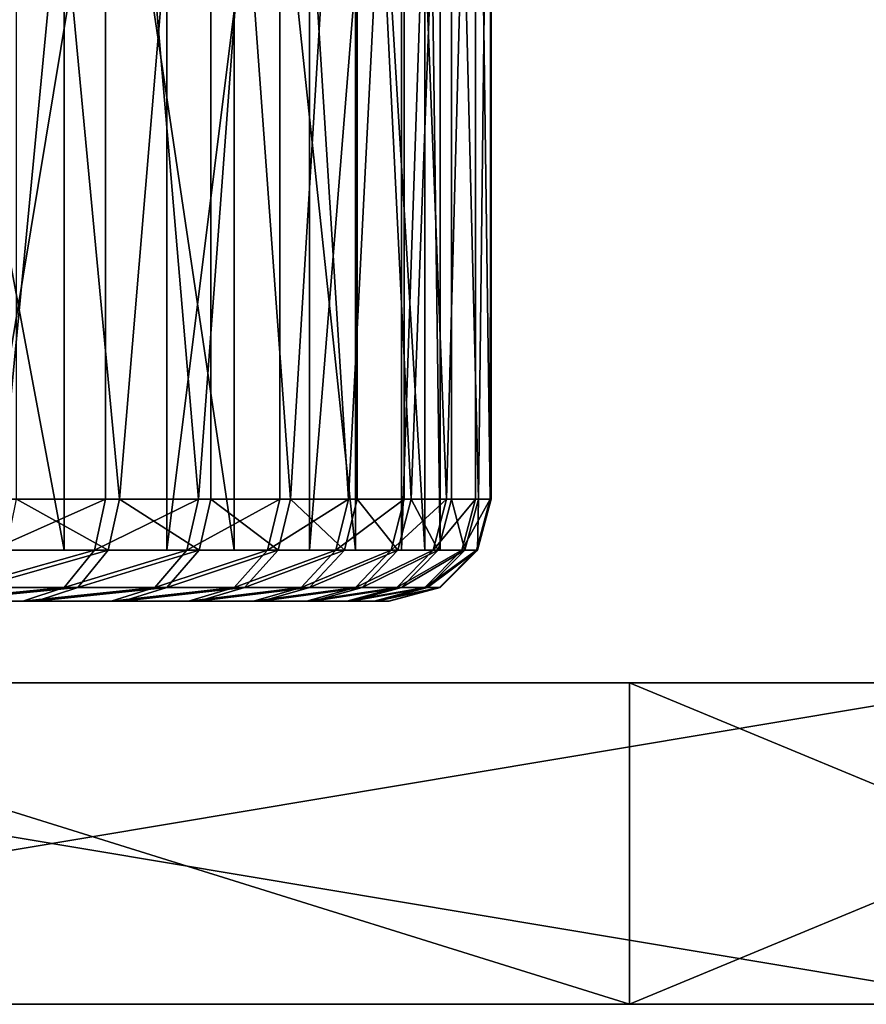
# Model space of a CAD drawing. Extents: x 2 to 502, y 1 to 119.
# Tile 68 of 76: x 340 to 357, y 1 to 20. Entities that reach past the tile are written whole.
import ezdxf

# ---------------------------------------------------------------- set-up
doc = ezdxf.new("R2010")
doc.units = 0
doc.header["$LTSCALE"] = 25.4
doc.layers.get('0').update_dxf_attribs({"color": 13, "linetype": 'CONTINUOUS'})

# ---------------------------------------------------------------- blocks, each defined once
blk = doc.blocks.new('SUNSET-A-7653_STL')
at = {"color": 250}
mesh = blk.add_polyface(dxfattribs=at)
corners = [(336.914, 31.889, 696.739), (341.106, 9.489, 691.849), (336.914, 9.489, 696.739), (341.106, 31.889, 691.849)]
mesh.append_faces([[corners[k] for k in face] for face in [(0, 1, 2), (1, 0, 3)]], dxfattribs={"vtx0": -1, "color": 250})
mesh = blk.add_polyface(dxfattribs=at)
corners = [(337.617, 31.889, 697.45), (339.871, 10.489, 695.031), (341.916, 31.889, 692.435)]
mesh.append_faces([[corners[k] for k in face] for face in [(0, 1, 2)]], dxfattribs={"color": 250})
mesh = blk.add_polyface(dxfattribs=at)
corners = [(343.12, 31.889, 649.234), (339.408, 9.489, 643.97), (343.12, 9.489, 649.234), (339.408, 31.889, 643.97)]
mesh.append_faces([[corners[k] for k in face] for face in [(0, 1, 2), (1, 0, 3)]], dxfattribs={"vtx0": -1, "color": 250})
mesh = blk.add_polyface(dxfattribs=at)
corners = [(341.916, 31.889, 692.435), (339.871, 10.489, 695.031), (341.916, 10.489, 692.435)]
mesh.append_faces([[corners[k] for k in face] for face in [(0, 1, 2)]], dxfattribs={"color": 250})
mesh = blk.add_polyface(dxfattribs=at)
corners = [(343.982, 31.889, 648.727), (342.19, 10.489, 645.949), (340.175, 31.889, 643.328)]
mesh.append_faces([[corners[k] for k in face] for face in [(0, 1, 2)]], dxfattribs={"color": 250})
mesh = blk.add_polyface(dxfattribs=at)
corners = [(340.175, 31.889, 643.328), (342.19, 10.489, 645.949), (340.175, 10.489, 643.328)]
mesh.append_faces([[corners[k] for k in face] for face in [(0, 1, 2)]], dxfattribs={"color": 250})
mesh = blk.add_polyface(dxfattribs=at)
corners = [(341.106, 31.889, 691.849), (344.436, 9.489, 686.335), (341.106, 9.489, 691.849), (344.436, 31.889, 686.335)]
mesh.append_faces([[corners[k] for k in face] for face in [(0, 1, 2), (1, 0, 3)]], dxfattribs={"vtx0": -1, "color": 250})
mesh = blk.add_polyface(dxfattribs=at)
corners = [(341.916, 31.889, 692.435), (341.916, 10.489, 692.435), (343.741, 10.489, 689.678)]
mesh.append_faces([[corners[k] for k in face] for face in [(0, 1, 2)]], dxfattribs={"color": 250})
mesh = blk.add_polyface(dxfattribs=at)
corners = [(341.916, 31.889, 692.435), (343.741, 10.489, 689.678), (345.331, 31.889, 686.779)]
mesh.append_faces([[corners[k] for k in face] for face in [(0, 1, 2)]], dxfattribs={"color": 250})
mesh = blk.add_polyface(dxfattribs=at)
corners = [(343.982, 31.889, 648.727), (343.982, 10.489, 648.727), (342.19, 10.489, 645.949)]
mesh.append_faces([[corners[k] for k in face] for face in [(0, 1, 2)]], dxfattribs={"color": 250})
mesh = blk.add_polyface(dxfattribs=at)
corners = [(345.915, 31.889, 655.038), (343.12, 9.489, 649.234), (345.915, 9.489, 655.038), (343.12, 31.889, 649.234)]
mesh.append_faces([[corners[k] for k in face] for face in [(0, 1, 2), (1, 0, 3)]], dxfattribs={"vtx0": -1, "color": 250})
mesh = blk.add_polyface(dxfattribs=at)
corners = [(345.331, 31.889, 686.779), (343.741, 10.489, 689.678), (345.331, 10.489, 686.779)]
mesh.append_faces([[corners[k] for k in face] for face in [(0, 1, 2)]], dxfattribs={"color": 250})
mesh = blk.add_polyface(dxfattribs=at)
corners = [(346.849, 31.889, 654.68), (345.539, 10.489, 651.644), (343.982, 31.889, 648.727)]
mesh.append_faces([[corners[k] for k in face] for face in [(0, 1, 2)]], dxfattribs={"color": 250})
mesh = blk.add_polyface(dxfattribs=at)
corners = [(343.982, 31.889, 648.727), (345.539, 10.489, 651.644), (343.982, 10.489, 648.727)]
mesh.append_faces([[corners[k] for k in face] for face in [(0, 1, 2)]], dxfattribs={"color": 250})
mesh = blk.add_polyface(dxfattribs=at)
corners = [(344.436, 31.889, 686.335), (346.812, 9.489, 680.348), (344.436, 9.489, 686.335), (346.812, 31.889, 680.348)]
mesh.append_faces([[corners[k] for k in face] for face in [(0, 1, 2), (1, 0, 3)]], dxfattribs={"vtx0": -1, "color": 250})
mesh = blk.add_polyface(dxfattribs=at)
corners = [(345.331, 31.889, 686.779), (345.331, 10.489, 686.779), (346.677, 10.489, 683.76)]
mesh.append_faces([[corners[k] for k in face] for face in [(0, 1, 2)]], dxfattribs={"color": 250})
mesh = blk.add_polyface(dxfattribs=at)
corners = [(345.331, 31.889, 686.779), (346.677, 10.489, 683.76), (347.769, 31.889, 680.639)]
mesh.append_faces([[corners[k] for k in face] for face in [(0, 1, 2)]], dxfattribs={"color": 250})
mesh = blk.add_polyface(dxfattribs=at)
corners = [(346.849, 31.889, 654.68), (346.849, 10.489, 654.68), (345.539, 10.489, 651.644)]
mesh.append_faces([[corners[k] for k in face] for face in [(0, 1, 2)]], dxfattribs={"color": 250})
mesh = blk.add_polyface(dxfattribs=at)
corners = [(347.716, 31.889, 661.222), (345.915, 9.489, 655.038), (347.716, 9.489, 661.222), (345.915, 31.889, 655.038)]
mesh.append_faces([[corners[k] for k in face] for face in [(0, 1, 2), (1, 0, 3)]], dxfattribs={"vtx0": -1, "color": 250})
mesh = blk.add_polyface(dxfattribs=at)
corners = [(347.769, 31.889, 680.639), (346.677, 10.489, 683.76), (347.769, 10.489, 680.639)]
mesh.append_faces([[corners[k] for k in face] for face in [(0, 1, 2)]], dxfattribs={"color": 250})
mesh = blk.add_polyface(dxfattribs=at)
corners = [(346.812, 31.889, 680.348), (348.171, 9.489, 674.052), (346.812, 9.489, 680.348), (348.171, 31.889, 674.052)]
mesh.append_faces([[corners[k] for k in face] for face in [(0, 1, 2), (1, 0, 3)]], dxfattribs={"vtx0": -1, "color": 250})
mesh = blk.add_polyface(dxfattribs=at)
corners = [(348.696, 31.889, 661.022), (347.904, 10.489, 657.813), (346.849, 31.889, 654.68)]
mesh.append_faces([[corners[k] for k in face] for face in [(0, 1, 2)]], dxfattribs={"color": 250})
mesh = blk.add_polyface(dxfattribs=at)
corners = [(346.849, 31.889, 654.68), (347.904, 10.489, 657.813), (346.849, 10.489, 654.68)]
mesh.append_faces([[corners[k] for k in face] for face in [(0, 1, 2)]], dxfattribs={"color": 250})
mesh = blk.add_polyface(dxfattribs=at)
corners = [(348.475, 31.889, 667.618), (347.716, 9.489, 661.222), (348.475, 9.489, 667.618), (347.716, 31.889, 661.222)]
mesh.append_faces([[corners[k] for k in face] for face in [(0, 1, 2), (1, 0, 3)]], dxfattribs={"vtx0": -1, "color": 250})
mesh = blk.add_polyface(dxfattribs=at)
corners = [(347.769, 31.889, 680.639), (347.769, 10.489, 680.639), (348.6, 10.489, 677.439)]
mesh.append_faces([[corners[k] for k in face] for face in [(0, 1, 2)]], dxfattribs={"color": 250})
mesh = blk.add_polyface(dxfattribs=at)
corners = [(347.769, 31.889, 680.639), (348.6, 10.489, 677.439), (349.163, 31.889, 674.182)]
mesh.append_faces([[corners[k] for k in face] for face in [(0, 1, 2)]], dxfattribs={"color": 250})
mesh = blk.add_polyface(dxfattribs=at)
corners = [(348.696, 31.889, 661.022), (348.696, 10.489, 661.022), (347.904, 10.489, 657.813)]
mesh.append_faces([[corners[k] for k in face] for face in [(0, 1, 2)]], dxfattribs={"color": 250})
mesh = blk.add_polyface(dxfattribs=at)
corners = [(348.171, 31.889, 674.052), (348.475, 9.489, 667.618), (348.171, 9.489, 674.052), (348.475, 31.889, 667.618)]
mesh.append_faces([[corners[k] for k in face] for face in [(0, 1, 2), (1, 0, 3)]], dxfattribs={"vtx0": -1, "color": 250})
mesh = blk.add_polyface(dxfattribs=at)
corners = [(349.163, 31.889, 674.182), (348.6, 10.489, 677.439), (349.163, 10.489, 674.182)]
mesh.append_faces([[corners[k] for k in face] for face in [(0, 1, 2)]], dxfattribs={"color": 250})
mesh = blk.add_polyface(dxfattribs=at)
corners = [(349.475, 31.889, 667.583), (349.221, 10.489, 664.286), (348.696, 31.889, 661.022)]
mesh.append_faces([[corners[k] for k in face] for face in [(0, 1, 2)]], dxfattribs={"color": 250})
mesh = blk.add_polyface(dxfattribs=at)
corners = [(348.696, 31.889, 661.022), (349.221, 10.489, 664.286), (348.696, 10.489, 661.022)]
mesh.append_faces([[corners[k] for k in face] for face in [(0, 1, 2)]], dxfattribs={"color": 250})
mesh = blk.add_polyface(dxfattribs=at)
corners = [(349.163, 31.889, 674.182), (349.163, 10.489, 674.182), (349.455, 10.489, 670.888)]
mesh.append_faces([[corners[k] for k in face] for face in [(0, 1, 2)]], dxfattribs={"color": 250})
mesh = blk.add_polyface(dxfattribs=at)
corners = [(349.163, 31.889, 674.182), (349.455, 10.489, 670.888), (349.475, 31.889, 667.583)]
mesh.append_faces([[corners[k] for k in face] for face in [(0, 1, 2)]], dxfattribs={"color": 250})
mesh = blk.add_polyface(dxfattribs=at)
corners = [(349.475, 31.889, 667.583), (349.475, 10.489, 667.583), (349.221, 10.489, 664.286)]
mesh.append_faces([[corners[k] for k in face] for face in [(0, 1, 2)]], dxfattribs={"color": 250})
mesh = blk.add_polyface(dxfattribs=at)
corners = [(349.475, 31.889, 667.583), (349.455, 10.489, 670.888), (349.475, 10.489, 667.583)]
mesh.append_faces([[corners[k] for k in face] for face in [(0, 1, 2)]], dxfattribs={"color": 250})
mesh = blk.add_polyface(dxfattribs=at)
corners = [(341.916, 10.489, 692.435), (339.667, 9.489, 694.857), (341.699, 9.489, 692.278), (339.871, 10.489, 695.031)]
mesh.append_faces([[corners[k] for k in face] for face in [(0, 1, 2), (1, 0, 3)]], dxfattribs={"vtx0": -1, "color": 250})
mesh = blk.add_polyface(dxfattribs=at)
corners = [(340.175, 10.489, 643.328), (341.971, 9.489, 646.104), (339.97, 9.489, 643.5), (342.19, 10.489, 645.949)]
mesh.append_faces([[corners[k] for k in face] for face in [(0, 1, 2), (1, 0, 3)]], dxfattribs={"vtx0": -1, "color": 250})
mesh = blk.add_polyface(dxfattribs=at)
corners = [(343.741, 10.489, 689.678), (341.699, 9.489, 692.278), (343.512, 9.489, 689.539), (341.916, 10.489, 692.435)]
mesh.append_faces([[corners[k] for k in face] for face in [(0, 1, 2), (1, 0, 3)]], dxfattribs={"vtx0": -1, "color": 250})
mesh = blk.add_polyface(dxfattribs=at)
corners = [(342.19, 10.489, 645.949), (343.751, 9.489, 648.863), (341.971, 9.489, 646.104), (343.982, 10.489, 648.727)]
mesh.append_faces([[corners[k] for k in face] for face in [(0, 1, 2), (1, 0, 3)]], dxfattribs={"vtx0": -1, "color": 250})
mesh = blk.add_polyface(dxfattribs=at)
corners = [(345.331, 10.489, 686.779), (343.512, 9.489, 689.539), (345.091, 9.489, 686.66), (343.741, 10.489, 689.678)]
mesh.append_faces([[corners[k] for k in face] for face in [(0, 1, 2), (1, 0, 3)]], dxfattribs={"vtx0": -1, "color": 250})
mesh = blk.add_polyface(dxfattribs=at)
corners = [(343.982, 10.489, 648.727), (345.297, 9.489, 651.76), (343.751, 9.489, 648.863), (345.539, 10.489, 651.644)]
mesh.append_faces([[corners[k] for k in face] for face in [(0, 1, 2), (1, 0, 3)]], dxfattribs={"vtx0": -1, "color": 250})
mesh = blk.add_polyface(dxfattribs=at)
corners = [(346.677, 10.489, 683.76), (345.091, 9.489, 686.66), (346.428, 9.489, 683.661), (345.331, 10.489, 686.779)]
mesh.append_faces([[corners[k] for k in face] for face in [(0, 1, 2), (1, 0, 3)]], dxfattribs={"vtx0": -1, "color": 250})
mesh = blk.add_polyface(dxfattribs=at)
corners = [(345.539, 10.489, 651.644), (346.598, 9.489, 654.775), (345.297, 9.489, 651.76), (346.849, 10.489, 654.68)]
mesh.append_faces([[corners[k] for k in face] for face in [(0, 1, 2), (1, 0, 3)]], dxfattribs={"vtx0": -1, "color": 250})
mesh = blk.add_polyface(dxfattribs=at)
corners = [(347.769, 10.489, 680.639), (346.428, 9.489, 683.661), (347.513, 9.489, 680.561), (346.677, 10.489, 683.76)]
mesh.append_faces([[corners[k] for k in face] for face in [(0, 1, 2), (1, 0, 3)]], dxfattribs={"vtx0": -1, "color": 250})
mesh = blk.add_polyface(dxfattribs=at)
corners = [(346.849, 10.489, 654.68), (347.646, 9.489, 657.888), (346.598, 9.489, 654.775), (347.904, 10.489, 657.813)]
mesh.append_faces([[corners[k] for k in face] for face in [(0, 1, 2), (1, 0, 3)]], dxfattribs={"vtx0": -1, "color": 250})
mesh = blk.add_polyface(dxfattribs=at)
corners = [(348.6, 10.489, 677.439), (347.513, 9.489, 680.561), (348.338, 9.489, 677.383), (347.769, 10.489, 680.639)]
mesh.append_faces([[corners[k] for k in face] for face in [(0, 1, 2), (1, 0, 3)]], dxfattribs={"vtx0": -1, "color": 250})
mesh = blk.add_polyface(dxfattribs=at)
corners = [(347.904, 10.489, 657.813), (348.434, 9.489, 661.076), (347.646, 9.489, 657.888), (348.696, 10.489, 661.022)]
mesh.append_faces([[corners[k] for k in face] for face in [(0, 1, 2), (1, 0, 3)]], dxfattribs={"vtx0": -1, "color": 250})
mesh = blk.add_polyface(dxfattribs=at)
corners = [(349.163, 10.489, 674.182), (348.338, 9.489, 677.383), (348.897, 9.489, 674.147), (348.6, 10.489, 677.439)]
mesh.append_faces([[corners[k] for k in face] for face in [(0, 1, 2), (1, 0, 3)]], dxfattribs={"vtx0": -1, "color": 250})
mesh = blk.add_polyface(dxfattribs=at)
corners = [(348.696, 10.489, 661.022), (348.955, 9.489, 664.318), (348.434, 9.489, 661.076), (349.221, 10.489, 664.286)]
mesh.append_faces([[corners[k] for k in face] for face in [(0, 1, 2), (1, 0, 3)]], dxfattribs={"vtx0": -1, "color": 250})
mesh = blk.add_polyface(dxfattribs=at)
corners = [(349.455, 10.489, 670.888), (348.897, 9.489, 674.147), (349.188, 9.489, 670.876), (349.163, 10.489, 674.182)]
mesh.append_faces([[corners[k] for k in face] for face in [(0, 1, 2), (1, 0, 3)]], dxfattribs={"vtx0": -1, "color": 250})
mesh = blk.add_polyface(dxfattribs=at)
corners = [(349.221, 10.489, 664.286), (349.207, 9.489, 667.592), (348.955, 9.489, 664.318), (349.475, 10.489, 667.583)]
mesh.append_faces([[corners[k] for k in face] for face in [(0, 1, 2), (1, 0, 3)]], dxfattribs={"vtx0": -1, "color": 250})
mesh = blk.add_polyface(dxfattribs=at)
corners = [(349.475, 10.489, 667.583), (349.188, 9.489, 670.876), (349.207, 9.489, 667.592), (349.455, 10.489, 670.888)]
mesh.append_faces([[corners[k] for k in face] for face in [(0, 1, 2), (1, 0, 3)]], dxfattribs={"vtx0": -1, "color": 250})
mesh = blk.add_polyface(dxfattribs=at)
corners = [(304.904, 9.489, 630.272), (317.728, 9.489, 630.878), (311.341, 9.489, 630.044), (298.592, 9.489, 631.556), (323.891, 9.489, 632.752), (292.578, 9.489, 633.862), (329.661, 9.489, 635.615), (287.025, 9.489, 637.127), (334.881, 9.489, 639.389), (282.086, 9.489, 641.261), (339.408, 9.489, 643.97), (277.894, 9.489, 646.151), (343.12, 9.489, 649.234), (274.564, 9.489, 651.665), (345.915, 9.489, 655.038), (272.188, 9.489, 657.652), (347.716, 9.489, 661.222), (270.829, 9.489, 663.948), (348.475, 9.489, 667.618), (270.525, 9.489, 670.382), (348.171, 9.489, 674.052), (271.284, 9.489, 676.778), (346.812, 9.489, 680.348), (273.085, 9.489, 682.962), (344.436, 9.489, 686.335), (275.88, 9.489, 688.766), (341.106, 9.489, 691.849), (279.592, 9.489, 694.03), (336.914, 9.489, 696.739), (284.119, 9.489, 698.611), (331.975, 9.489, 700.873), (289.339, 9.489, 702.385), (326.422, 9.489, 704.138), (295.109, 9.489, 705.248), (320.408, 9.489, 706.444), (301.272, 9.489, 707.122), (314.096, 9.489, 707.728), (307.659, 9.489, 707.956)]
mesh.append_faces([[corners[k] for k in face] for face in [(0, 1, 2), (36, 35, 37)]], dxfattribs={"vtx0": -1, "color": 250})
mesh.append_faces([[corners[k] for k in face] for face in [(1, 3, 4), (4, 5, 6), (6, 7, 8), (8, 9, 10), (10, 11, 12), (12, 13, 14), (14, 15, 16), (16, 17, 18), (18, 19, 20), (20, 21, 22), (22, 23, 24), (24, 25, 26), (26, 27, 28), (28, 29, 30), (30, 31, 32), (32, 33, 34), (34, 35, 36)]], dxfattribs={"vtx0": -1, "vtx1": -1, "color": 250})
mesh.append_faces([[corners[k] for k in face] for face in [(1, 0, 3), (4, 3, 5), (6, 5, 7), (8, 7, 9), (10, 9, 11), (12, 11, 13), (14, 13, 15), (16, 15, 17), (18, 17, 19), (20, 19, 21), (22, 21, 23), (24, 23, 25), (26, 25, 27), (28, 27, 29), (30, 29, 31), (32, 31, 33), (34, 33, 35)]], dxfattribs={"vtx0": -1, "vtx2": -1, "color": 250})
mesh = blk.add_polyface(dxfattribs=at)
corners = [(341.699, 9.489, 692.278), (339.111, 8.757, 694.381), (341.106, 8.757, 691.849), (339.667, 9.489, 694.857)]
mesh.append_faces([[corners[k] for k in face] for face in [(0, 1, 2), (1, 0, 3)]], dxfattribs={"vtx0": -1, "color": 250})
mesh = blk.add_polyface(dxfattribs=at)
corners = [(341.971, 9.489, 646.104), (339.408, 8.757, 643.97), (339.97, 9.489, 643.5), (341.373, 8.757, 646.525)]
mesh.append_faces([[corners[k] for k in face] for face in [(0, 1, 2), (1, 0, 3)]], dxfattribs={"vtx0": -1, "color": 250})
mesh = blk.add_polyface(dxfattribs=at)
corners = [(343.512, 9.489, 689.539), (341.106, 8.757, 691.849), (342.885, 8.757, 689.161), (341.699, 9.489, 692.278)]
mesh.append_faces([[corners[k] for k in face] for face in [(0, 1, 2), (1, 0, 3)]], dxfattribs={"vtx0": -1, "color": 250})
mesh = blk.add_polyface(dxfattribs=at)
corners = [(343.751, 9.489, 648.863), (341.373, 8.757, 646.525), (341.971, 9.489, 646.104), (343.12, 8.757, 649.234)]
mesh.append_faces([[corners[k] for k in face] for face in [(0, 1, 2), (1, 0, 3)]], dxfattribs={"vtx0": -1, "color": 250})
mesh = blk.add_polyface(dxfattribs=at)
corners = [(345.091, 9.489, 686.66), (342.885, 8.757, 689.161), (344.436, 8.757, 686.335), (343.512, 9.489, 689.539)]
mesh.append_faces([[corners[k] for k in face] for face in [(0, 1, 2), (1, 0, 3)]], dxfattribs={"vtx0": -1, "color": 250})
mesh = blk.add_polyface(dxfattribs=at)
corners = [(345.297, 9.489, 651.76), (343.12, 8.757, 649.234), (343.751, 9.489, 648.863), (344.638, 8.757, 652.078)]
mesh.append_faces([[corners[k] for k in face] for face in [(0, 1, 2), (1, 0, 3)]], dxfattribs={"vtx0": -1, "color": 250})
mesh = blk.add_polyface(dxfattribs=at)
corners = [(346.428, 9.489, 683.661), (344.436, 8.757, 686.335), (345.748, 8.757, 683.391), (345.091, 9.489, 686.66)]
mesh.append_faces([[corners[k] for k in face] for face in [(0, 1, 2), (1, 0, 3)]], dxfattribs={"vtx0": -1, "color": 250})
mesh = blk.add_polyface(dxfattribs=at)
corners = [(346.598, 9.489, 654.775), (344.638, 8.757, 652.078), (345.297, 9.489, 651.76), (345.915, 8.757, 655.038)]
mesh.append_faces([[corners[k] for k in face] for face in [(0, 1, 2), (1, 0, 3)]], dxfattribs={"vtx0": -1, "color": 250})
mesh = blk.add_polyface(dxfattribs=at)
corners = [(347.513, 9.489, 680.561), (345.748, 8.757, 683.391), (346.812, 8.757, 680.348), (346.428, 9.489, 683.661)]
mesh.append_faces([[corners[k] for k in face] for face in [(0, 1, 2), (1, 0, 3)]], dxfattribs={"vtx0": -1, "color": 250})
mesh = blk.add_polyface(dxfattribs=at)
corners = [(347.646, 9.489, 657.888), (345.915, 8.757, 655.038), (346.598, 9.489, 654.775), (346.944, 8.757, 658.092)]
mesh.append_faces([[corners[k] for k in face] for face in [(0, 1, 2), (1, 0, 3)]], dxfattribs={"vtx0": -1, "color": 250})
mesh = blk.add_polyface(dxfattribs=at)
corners = [(348.338, 9.489, 677.383), (346.812, 8.757, 680.348), (347.622, 8.757, 677.228), (347.513, 9.489, 680.561)]
mesh.append_faces([[corners[k] for k in face] for face in [(0, 1, 2), (1, 0, 3)]], dxfattribs={"vtx0": -1, "color": 250})
mesh = blk.add_polyface(dxfattribs=at)
corners = [(348.434, 9.489, 661.076), (346.944, 8.757, 658.092), (347.646, 9.489, 657.888), (347.716, 8.757, 661.222)]
mesh.append_faces([[corners[k] for k in face] for face in [(0, 1, 2), (1, 0, 3)]], dxfattribs={"vtx0": -1, "color": 250})
mesh = blk.add_polyface(dxfattribs=at)
corners = [(348.897, 9.489, 674.147), (347.622, 8.757, 677.228), (348.171, 8.757, 674.052), (348.338, 9.489, 677.383)]
mesh.append_faces([[corners[k] for k in face] for face in [(0, 1, 2), (1, 0, 3)]], dxfattribs={"vtx0": -1, "color": 250})
mesh = blk.add_polyface(dxfattribs=at)
corners = [(348.955, 9.489, 664.318), (347.716, 8.757, 661.222), (348.434, 9.489, 661.076), (348.228, 8.757, 664.404)]
mesh.append_faces([[corners[k] for k in face] for face in [(0, 1, 2), (1, 0, 3)]], dxfattribs={"vtx0": -1, "color": 250})
mesh = blk.add_polyface(dxfattribs=at)
corners = [(349.188, 9.489, 670.876), (348.171, 8.757, 674.052), (348.457, 8.757, 670.841), (348.897, 9.489, 674.147)]
mesh.append_faces([[corners[k] for k in face] for face in [(0, 1, 2), (1, 0, 3)]], dxfattribs={"vtx0": -1, "color": 250})
mesh = blk.add_polyface(dxfattribs=at)
corners = [(349.207, 9.489, 667.592), (348.228, 8.757, 664.404), (348.955, 9.489, 664.318), (348.475, 8.757, 667.618)]
mesh.append_faces([[corners[k] for k in face] for face in [(0, 1, 2), (1, 0, 3)]], dxfattribs={"vtx0": -1, "color": 250})
mesh = blk.add_polyface(dxfattribs=at)
corners = [(349.207, 9.489, 667.592), (348.457, 8.757, 670.841), (348.475, 8.757, 667.618), (349.188, 9.489, 670.876)]
mesh.append_faces([[corners[k] for k in face] for face in [(0, 1, 2), (1, 0, 3)]], dxfattribs={"vtx0": -1, "color": 250})
mesh = blk.add_polyface(dxfattribs=at)
corners = [(341.106, 8.757, 691.849), (338.352, 8.489, 693.73), (340.296, 8.489, 691.263), (339.111, 8.757, 694.381)]
mesh.append_faces([[corners[k] for k in face] for face in [(0, 1, 2), (1, 0, 3)]], dxfattribs={"vtx0": -1, "color": 250})
mesh = blk.add_polyface(dxfattribs=at)
corners = [(341.373, 8.757, 646.525), (338.641, 8.489, 644.612), (339.408, 8.757, 643.97), (340.556, 8.489, 647.102)]
mesh.append_faces([[corners[k] for k in face] for face in [(0, 1, 2), (1, 0, 3)]], dxfattribs={"vtx0": -1, "color": 250})
mesh = blk.add_polyface(dxfattribs=at)
corners = [(342.885, 8.757, 689.161), (340.296, 8.489, 691.263), (342.029, 8.489, 688.644), (341.106, 8.757, 691.849)]
mesh.append_faces([[corners[k] for k in face] for face in [(0, 1, 2), (1, 0, 3)]], dxfattribs={"vtx0": -1, "color": 250})
mesh = blk.add_polyface(dxfattribs=at)
corners = [(343.12, 8.757, 649.234), (340.556, 8.489, 647.102), (341.373, 8.757, 646.525), (342.258, 8.489, 649.741)]
mesh.append_faces([[corners[k] for k in face] for face in [(0, 1, 2), (1, 0, 3)]], dxfattribs={"vtx0": -1, "color": 250})
mesh = blk.add_polyface(dxfattribs=at)
corners = [(344.436, 8.757, 686.335), (342.029, 8.489, 688.644), (343.54, 8.489, 685.89), (342.885, 8.757, 689.161)]
mesh.append_faces([[corners[k] for k in face] for face in [(0, 1, 2), (1, 0, 3)]], dxfattribs={"vtx0": -1, "color": 250})
mesh = blk.add_polyface(dxfattribs=at)
corners = [(344.638, 8.757, 652.078), (342.258, 8.489, 649.741), (343.12, 8.757, 649.234), (343.737, 8.489, 652.512)]
mesh.append_faces([[corners[k] for k in face] for face in [(0, 1, 2), (1, 0, 3)]], dxfattribs={"vtx0": -1, "color": 250})
mesh = blk.add_polyface(dxfattribs=at)
corners = [(345.748, 8.757, 683.391), (343.54, 8.489, 685.89), (344.818, 8.489, 683.022), (344.436, 8.757, 686.335)]
mesh.append_faces([[corners[k] for k in face] for face in [(0, 1, 2), (1, 0, 3)]], dxfattribs={"vtx0": -1, "color": 250})
mesh = blk.add_polyface(dxfattribs=at)
corners = [(345.915, 8.757, 655.038), (343.737, 8.489, 652.512), (344.638, 8.757, 652.078), (344.981, 8.489, 655.396)]
mesh.append_faces([[corners[k] for k in face] for face in [(0, 1, 2), (1, 0, 3)]], dxfattribs={"vtx0": -1, "color": 250})
mesh = blk.add_polyface(dxfattribs=at)
corners = [(346.812, 8.757, 680.348), (344.818, 8.489, 683.022), (345.856, 8.489, 680.057), (345.748, 8.757, 683.391)]
mesh.append_faces([[corners[k] for k in face] for face in [(0, 1, 2), (1, 0, 3)]], dxfattribs={"vtx0": -1, "color": 250})
mesh = blk.add_polyface(dxfattribs=at)
corners = [(346.944, 8.757, 658.092), (344.981, 8.489, 655.396), (345.915, 8.757, 655.038), (345.983, 8.489, 658.372)]
mesh.append_faces([[corners[k] for k in face] for face in [(0, 1, 2), (1, 0, 3)]], dxfattribs={"vtx0": -1, "color": 250})
mesh = blk.add_polyface(dxfattribs=at)
corners = [(347.622, 8.757, 677.228), (345.856, 8.489, 680.057), (346.645, 8.489, 677.017), (346.812, 8.757, 680.348)]
mesh.append_faces([[corners[k] for k in face] for face in [(0, 1, 2), (1, 0, 3)]], dxfattribs={"vtx0": -1, "color": 250})
mesh = blk.add_polyface(dxfattribs=at)
corners = [(347.716, 8.757, 661.222), (345.983, 8.489, 658.372), (346.944, 8.757, 658.092), (346.737, 8.489, 661.421)]
mesh.append_faces([[corners[k] for k in face] for face in [(0, 1, 2), (1, 0, 3)]], dxfattribs={"vtx0": -1, "color": 250})
mesh = blk.add_polyface(dxfattribs=at)
corners = [(348.171, 8.757, 674.052), (346.645, 8.489, 677.017), (347.18, 8.489, 673.922), (347.622, 8.757, 677.228)]
mesh.append_faces([[corners[k] for k in face] for face in [(0, 1, 2), (1, 0, 3)]], dxfattribs={"vtx0": -1, "color": 250})
mesh = blk.add_polyface(dxfattribs=at)
corners = [(348.228, 8.757, 664.404), (346.737, 8.489, 661.421), (347.716, 8.757, 661.222), (347.235, 8.489, 664.522)]
mesh.append_faces([[corners[k] for k in face] for face in [(0, 1, 2), (1, 0, 3)]], dxfattribs={"vtx0": -1, "color": 250})
mesh = blk.add_polyface(dxfattribs=at)
corners = [(348.457, 8.757, 670.841), (347.18, 8.489, 673.922), (347.458, 8.489, 670.794), (348.171, 8.757, 674.052)]
mesh.append_faces([[corners[k] for k in face] for face in [(0, 1, 2), (1, 0, 3)]], dxfattribs={"vtx0": -1, "color": 250})
mesh = blk.add_polyface(dxfattribs=at)
corners = [(348.475, 8.757, 667.618), (347.235, 8.489, 664.522), (348.228, 8.757, 664.404), (347.476, 8.489, 667.653)]
mesh.append_faces([[corners[k] for k in face] for face in [(0, 1, 2), (1, 0, 3)]], dxfattribs={"vtx0": -1, "color": 250})
mesh = blk.add_polyface(dxfattribs=at)
corners = [(348.457, 8.757, 670.841), (347.476, 8.489, 667.653), (348.475, 8.757, 667.618), (347.458, 8.489, 670.794)]
mesh.append_faces([[corners[k] for k in face] for face in [(0, 1, 2), (1, 0, 3)]], dxfattribs={"vtx0": -1, "color": 250})
mesh = blk.add_polyface(dxfattribs=at)
corners = [(311.294, 8.489, 631.042), (305.022, 8.489, 631.265), (308.153, 8.489, 631.024), (314.422, 8.489, 631.32), (301.921, 8.489, 631.763), (317.517, 8.489, 631.855), (298.872, 8.489, 632.516), (320.557, 8.489, 632.644), (295.896, 8.489, 633.519), (323.522, 8.489, 633.682), (293.012, 8.489, 634.763), (326.39, 8.489, 634.96), (290.241, 8.489, 636.242), (329.144, 8.489, 636.471), (287.602, 8.489, 637.944), (331.763, 8.489, 638.204), (285.112, 8.489, 639.859), (334.23, 8.489, 640.148), (282.789, 8.489, 641.972), (336.528, 8.489, 642.289), (280.648, 8.489, 644.27), (338.641, 8.489, 644.612), (278.704, 8.489, 646.737), (340.556, 8.489, 647.102), (276.971, 8.489, 649.356), (342.258, 8.489, 649.741), (275.46, 8.489, 652.11), (343.737, 8.489, 652.512), (274.182, 8.489, 654.978), (344.981, 8.489, 655.396), (273.144, 8.489, 657.943), (345.983, 8.489, 658.372), (272.355, 8.489, 660.983), (346.737, 8.489, 661.421), (271.82, 8.489, 664.078), (347.235, 8.489, 664.522), (271.542, 8.489, 667.206), (347.476, 8.489, 667.653), (271.524, 8.489, 670.347), (347.458, 8.489, 670.794), (271.765, 8.489, 673.478), (347.18, 8.489, 673.922), (272.263, 8.489, 676.579), (346.645, 8.489, 677.017), (273.016, 8.489, 679.628), (345.856, 8.489, 680.057), (274.019, 8.489, 682.604), (344.818, 8.489, 683.022), (275.263, 8.489, 685.488), (343.54, 8.489, 685.89), (276.742, 8.489, 688.259), (342.029, 8.489, 688.644), (278.444, 8.489, 690.898), (340.296, 8.489, 691.263), (280.359, 8.489, 693.388), (338.352, 8.489, 693.73), (282.472, 8.489, 695.711), (336.211, 8.489, 696.028), (284.77, 8.489, 697.852), (333.888, 8.489, 698.141), (287.237, 8.489, 699.796), (331.398, 8.489, 700.056), (289.856, 8.489, 701.529), (328.759, 8.489, 701.758), (292.61, 8.489, 703.04), (325.988, 8.489, 703.237), (295.478, 8.489, 704.318), (323.104, 8.489, 704.481), (298.443, 8.489, 705.356), (320.128, 8.489, 705.484), (301.483, 8.489, 706.145), (317.079, 8.489, 706.237), (304.578, 8.489, 706.68), (313.978, 8.489, 706.735), (307.706, 8.489, 706.958), (310.847, 8.489, 706.976)]
mesh.append_faces([[corners[k] for k in face] for face in [(0, 1, 2), (74, 73, 75)]], dxfattribs={"vtx0": -1, "color": 250})
mesh.append_faces([[corners[k] for k in face] for face in [(1, 3, 4), (4, 5, 6), (6, 7, 8), (8, 9, 10), (10, 11, 12), (12, 13, 14), (14, 15, 16), (16, 17, 18), (18, 19, 20), (20, 21, 22), (22, 23, 24), (24, 25, 26), (26, 27, 28), (28, 29, 30), (30, 31, 32), (32, 33, 34), (34, 35, 36), (36, 37, 38), (38, 39, 40), (40, 41, 42), (42, 43, 44), (44, 45, 46), (46, 47, 48), (48, 49, 50), (50, 51, 52), (52, 53, 54), (54, 55, 56), (56, 57, 58), (58, 59, 60), (60, 61, 62), (62, 63, 64), (64, 65, 66), (66, 67, 68), (68, 69, 70), (70, 71, 72), (72, 73, 74)]], dxfattribs={"vtx0": -1, "vtx1": -1, "color": 250})
mesh.append_faces([[corners[k] for k in face] for face in [(1, 0, 3), (4, 3, 5), (6, 5, 7), (8, 7, 9), (10, 9, 11), (12, 11, 13), (14, 13, 15), (16, 15, 17), (18, 17, 19), (20, 19, 21), (22, 21, 23), (24, 23, 25), (26, 25, 27), (28, 27, 29), (30, 29, 31), (32, 31, 33), (34, 33, 35), (36, 35, 37), (38, 37, 39), (40, 39, 41), (42, 41, 43), (44, 43, 45), (46, 45, 47), (48, 47, 49), (50, 49, 51), (52, 51, 53), (54, 53, 55), (56, 55, 57), (58, 57, 59), (60, 59, 61), (62, 61, 63), (64, 63, 65), (66, 65, 67), (68, 67, 69), (70, 69, 71), (72, 71, 73)]], dxfattribs={"vtx0": -1, "vtx2": -1, "color": 250})
at = {"color": 253}
mesh = blk.add_polyface(dxfattribs=at)
corners = [(41.202, 6.889, 356.384), (224.129, 6.889, 365.697), (252.5, 6.889, 362.5), (22.505, 6.889, 392.008), (197.18, 6.889, 375.126), (173.005, 6.889, 390.316), (152.816, 6.889, 410.505), (9.765, 6.889, 430.171), (137.626, 6.889, 434.68), (3.311, 6.889, 469.883), (128.197, 6.889, 461.629), (125, 6.889, 490), (2.5, 6.889, 490), (3.311, 6.889, 510.117), (128.197, 6.889, 518.371), (9.765, 6.889, 549.829), (137.626, 6.889, 545.32), (152.816, 6.889, 569.495), (22.505, 6.889, 587.992), (173.005, 6.889, 589.684), (41.202, 6.889, 623.616), (197.18, 6.889, 604.874), (224.129, 6.889, 614.303), (252.5, 6.889, 617.5), (202.494, 6.889, 245.052), (282.634, 6.889, 241.823), (242.434, 6.889, 240.203), (322.054, 6.889, 249.87), (163.849, 6.889, 256.246), (359.673, 6.889, 264.137), (127.5, 6.889, 273.494), (394.516, 6.889, 284.254), (94.389, 6.889, 296.349), (425.681, 6.889, 309.699), (65.372, 6.889, 324.219), (452.361, 6.889, 339.814), (473.864, 6.889, 373.819), (280.871, 6.889, 365.697), (307.82, 6.889, 375.126), (489.634, 6.889, 410.833), (331.995, 6.889, 390.316), (352.184, 6.889, 410.505), (367.374, 6.889, 434.68), (499.263, 6.889, 449.897), (376.803, 6.889, 461.629), (502.5, 6.889, 490), (380, 6.889, 490), (376.803, 6.889, 518.371), (499.263, 6.889, 530.103), (367.374, 6.889, 545.32), (489.634, 6.889, 569.167), (352.184, 6.889, 569.495), (473.864, 6.889, 606.181), (331.995, 6.889, 589.684), (307.82, 6.889, 604.874), (280.871, 6.889, 614.303), (452.361, 6.889, 640.186), (65.372, 6.889, 655.781), (425.681, 6.889, 670.301), (94.389, 6.889, 683.651), (394.516, 6.889, 695.746), (127.5, 6.889, 706.506), (359.673, 6.889, 715.863), (163.849, 6.889, 723.754), (322.054, 6.889, 730.13), (202.494, 6.889, 734.948), (282.634, 6.889, 738.177), (242.434, 6.889, 739.797)]
mesh.append_faces([[corners[k] for k in face] for face in [(24, 25, 26), (66, 65, 67)]], dxfattribs={"vtx0": -1, "color": 253})
mesh.append_faces([[corners[k] for k in face] for face in [(1, 3, 4), (4, 3, 5), (5, 3, 6), (6, 7, 8), (8, 9, 10), (10, 9, 11), (11, 13, 14), (14, 15, 16), (16, 15, 17), (17, 18, 19), (19, 20, 21), (21, 20, 22), (22, 20, 23), (25, 24, 27), (27, 28, 29), (29, 30, 31), (31, 32, 33), (33, 34, 35), (35, 2, 36), (36, 38, 39), (39, 42, 43), (43, 44, 45), (45, 47, 48), (48, 49, 50), (50, 51, 52), (52, 55, 56), (56, 57, 58), (58, 59, 60), (60, 61, 62), (62, 63, 64), (64, 65, 66)]], dxfattribs={"vtx0": -1, "vtx1": -1, "color": 253})
mesh.append_faces([[corners[k] for k in face] for face in [(35, 0, 2), (56, 23, 20)]], dxfattribs={"vtx0": -1, "vtx1": -1, "vtx2": -1, "color": 253})
mesh.append_faces([[corners[k] for k in face] for face in [(0, 1, 2), (1, 0, 3), (6, 3, 7), (8, 7, 9), (11, 9, 12), (11, 12, 13), (14, 13, 15), (17, 15, 18), (19, 18, 20), (27, 24, 28), (29, 28, 30), (31, 30, 32), (33, 32, 34), (35, 34, 0), (36, 2, 37), (36, 37, 38), (39, 38, 40), (39, 40, 41), (39, 41, 42), (43, 42, 44), (45, 44, 46), (45, 46, 47), (48, 47, 49), (50, 49, 51), (52, 51, 53), (52, 53, 54), (52, 54, 55), (56, 55, 23), (56, 20, 57), (58, 57, 59), (60, 59, 61), (62, 61, 63), (64, 63, 65)]], dxfattribs={"vtx0": -1, "vtx2": -1, "color": 253})
at = {"color": 29}
mesh = blk.add_polyface(dxfattribs=at)
corners = [(359.673, 6.889, 264.137), (322.054, 0.589, 249.87), (322.054, 6.889, 249.87), (359.673, 0.589, 264.137)]
mesh.append_faces([[corners[k] for k in face] for face in [(0, 1, 2), (1, 0, 3)]], dxfattribs={"vtx0": -1, "color": 29})
mesh = blk.add_polyface(dxfattribs=at)
corners = [(359.673, 0.589, 715.863), (322.054, 6.889, 730.13), (322.054, 0.589, 730.13), (359.673, 6.889, 715.863)]
mesh.append_faces([[corners[k] for k in face] for face in [(0, 1, 2), (1, 0, 3)]], dxfattribs={"vtx0": -1, "color": 29})
mesh = blk.add_polyface(dxfattribs=at)
corners = [(331.995, 6.889, 589.684), (352.184, 0.589, 569.495), (331.995, 0.589, 589.684), (352.184, 6.889, 569.495)]
mesh.append_faces([[corners[k] for k in face] for face in [(0, 1, 2), (1, 0, 3)]], dxfattribs={"vtx0": -1, "color": 29})
mesh = blk.add_polyface(dxfattribs=at)
corners = [(352.184, 0.589, 410.505), (331.995, 6.889, 390.316), (331.995, 0.589, 390.316), (352.184, 6.889, 410.505)]
mesh.append_faces([[corners[k] for k in face] for face in [(0, 1, 2), (1, 0, 3)]], dxfattribs={"vtx0": -1, "color": 29})
mesh = blk.add_polyface(dxfattribs=at)
corners = [(352.184, 6.889, 569.495), (367.374, 0.589, 545.32), (352.184, 0.589, 569.495), (367.374, 6.889, 545.32)]
mesh.append_faces([[corners[k] for k in face] for face in [(0, 1, 2), (1, 0, 3)]], dxfattribs={"vtx0": -1, "color": 29})
mesh = blk.add_polyface(dxfattribs=at)
corners = [(367.374, 6.889, 434.68), (352.184, 0.589, 410.505), (367.374, 0.589, 434.68), (352.184, 6.889, 410.505)]
mesh.append_faces([[corners[k] for k in face] for face in [(0, 1, 2), (1, 0, 3)]], dxfattribs={"vtx0": -1, "color": 29})
at = {"color": 253}
mesh = blk.add_polyface(dxfattribs=at)
corners = [(282.634, 0.589, 241.823), (202.494, 0.589, 245.052), (242.434, 0.589, 240.203), (322.054, 0.589, 249.87), (163.849, 0.589, 256.246), (359.673, 0.589, 264.137), (127.5, 0.589, 273.494), (394.516, 0.589, 284.254), (94.389, 0.589, 296.349), (425.681, 0.589, 309.699), (65.372, 0.589, 324.219), (452.361, 0.589, 339.814), (41.202, 0.589, 356.384), (252.5, 0.589, 362.5), (473.864, 0.589, 373.819), (280.871, 0.589, 365.697), (307.82, 0.589, 375.126), (489.634, 0.589, 410.833), (331.995, 0.589, 390.316), (352.184, 0.589, 410.505), (367.374, 0.589, 434.68), (499.263, 0.589, 449.897), (376.803, 0.589, 461.629), (502.5, 0.589, 490), (380, 0.589, 490), (499.263, 0.589, 530.103), (376.803, 0.589, 518.371), (367.374, 0.589, 545.32), (489.634, 0.589, 569.167), (352.184, 0.589, 569.495), (473.864, 0.589, 606.181), (331.995, 0.589, 589.684), (307.82, 0.589, 604.874), (280.871, 0.589, 614.303), (452.361, 0.589, 640.186), (252.5, 0.589, 617.5), (41.202, 0.589, 623.616), (65.372, 0.589, 655.781), (425.681, 0.589, 670.301), (94.389, 0.589, 683.651), (394.516, 0.589, 695.746), (127.5, 0.589, 706.506), (359.673, 0.589, 715.863), (163.849, 0.589, 723.754), (322.054, 0.589, 730.13), (202.494, 0.589, 734.948), (282.634, 0.589, 738.177), (242.434, 0.589, 739.797), (224.129, 0.589, 365.697), (22.505, 0.589, 392.008), (197.18, 0.589, 375.126), (173.005, 0.589, 390.316), (152.816, 0.589, 410.505), (9.765, 0.589, 430.171), (137.626, 0.589, 434.68), (3.311, 0.589, 469.883), (128.197, 0.589, 461.629), (125, 0.589, 490), (2.5, 0.589, 490), (128.197, 0.589, 518.371), (3.311, 0.589, 510.117), (9.765, 0.589, 549.829), (137.626, 0.589, 545.32), (152.816, 0.589, 569.495), (22.505, 0.589, 587.992), (173.005, 0.589, 589.684), (197.18, 0.589, 604.874), (224.129, 0.589, 614.303)]
mesh.append_faces([[corners[k] for k in face] for face in [(0, 1, 2), (45, 46, 47)]], dxfattribs={"vtx0": -1, "color": 253})
mesh.append_faces([[corners[k] for k in face] for face in [(1, 3, 4), (4, 5, 6), (6, 7, 8), (8, 9, 10), (10, 11, 12), (13, 14, 15), (15, 14, 16), (16, 17, 18), (18, 17, 19), (19, 17, 20), (20, 21, 22), (22, 23, 24), (24, 25, 26), (26, 25, 27), (27, 28, 29), (29, 30, 31), (31, 30, 32), (32, 30, 33), (33, 34, 35), (36, 34, 37), (37, 38, 39), (39, 40, 41), (41, 42, 43), (43, 44, 45), (12, 48, 49), (48, 12, 13), (49, 52, 53), (53, 54, 55), (55, 57, 58), (58, 59, 60), (60, 59, 61), (61, 63, 64), (64, 65, 36)]], dxfattribs={"vtx0": -1, "vtx1": -1, "color": 253})
mesh.append_faces([[corners[k] for k in face] for face in [(12, 11, 13), (35, 34, 36)]], dxfattribs={"vtx0": -1, "vtx1": -1, "vtx2": -1, "color": 253})
mesh.append_faces([[corners[k] for k in face] for face in [(1, 0, 3), (4, 3, 5), (6, 5, 7), (8, 7, 9), (10, 9, 11), (13, 11, 14), (16, 14, 17), (20, 17, 21), (22, 21, 23), (24, 23, 25), (27, 25, 28), (29, 28, 30), (33, 30, 34), (37, 34, 38), (39, 38, 40), (41, 40, 42), (43, 42, 44), (45, 44, 46), (49, 48, 50), (49, 50, 51), (49, 51, 52), (53, 52, 54), (55, 54, 56), (55, 56, 57), (58, 57, 59), (61, 59, 62), (61, 62, 63), (64, 63, 65), (36, 65, 66), (36, 66, 67), (36, 67, 35)]], dxfattribs={"vtx0": -1, "vtx2": -1, "color": 253})

msp = doc.modelspace()

# ---------------------------------------------------------------- block references
at = {"color": 0}
msp.add_blockref('SUNSET-A-7653_STL', (0, 0), dxfattribs=at)

doc.saveas('drawing.dxf')
